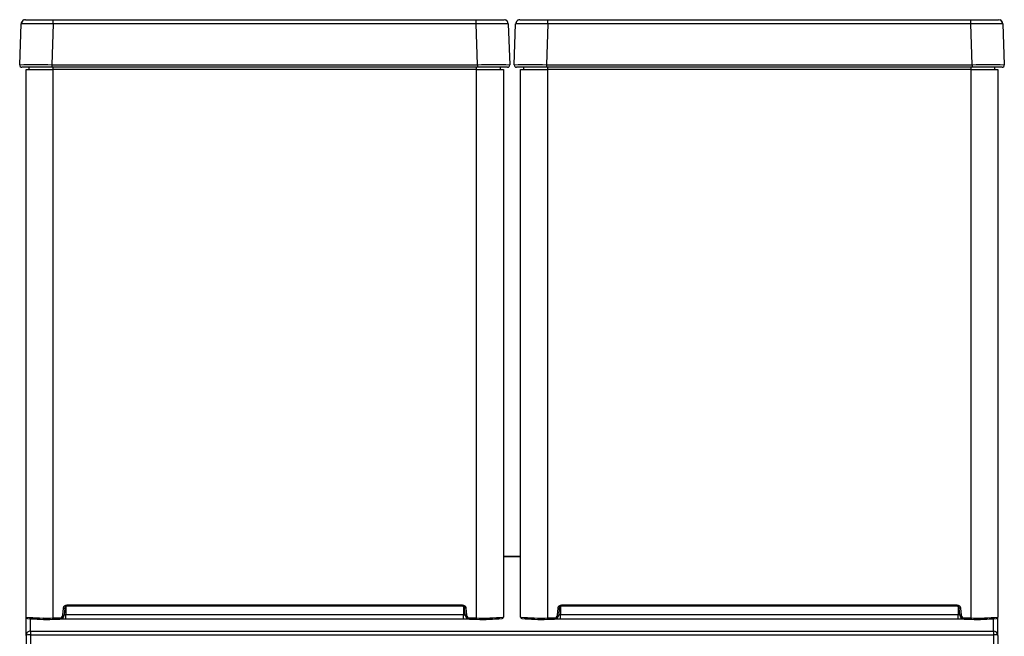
# Model space of a CAD drawing. Header units: millimetres. Extents: x -40 to 419, y 0 to 295.
# Tile 47 of 85: x 126 to 149, y 230 to 244. Entities that reach past the tile are written whole.
import ezdxf

# ---------------------------------------------------------------- set-up
doc = ezdxf.new("R2010")
doc.units = ezdxf.units.MM
doc.layers.add('BW4C_TWINTOWER_H', color=7, linetype='Continuous')
doc.layers.add('Standard', color=7, linetype='Continuous')

# ---------------------------------------------------------------- blocks, each defined once
blk = doc.blocks.new('SE1')
at = {"layer": 'BW4C_TWINTOWER_H', "color": 7, "linetype": 'Continuous'}
for p, q in [((126.231, 244.468), (126.876, 244.468)), ((126.876, 244.468), (136.667, 244.468)), ((126.876, 244.372), (126.876, 244.468)), ((136.667, 244.468), (137.311, 244.468)), ((136.667, 244.372), (136.667, 244.468)), ((137.681, 244.468), (138.326, 244.468)), ((138.326, 244.468), (148.117, 244.468)), ((138.326, 244.372), (138.326, 244.468)), ((148.117, 244.468), (148.761, 244.468)), ((148.117, 244.372), (148.117, 244.468)), ((126.098, 243.42), (126.131, 244.372)), ((126.876, 244.372), (126.842, 243.42)), ((136.667, 244.372), (126.876, 244.372)), ((136.7, 243.42), (136.667, 244.372)), ((137.411, 244.372), (137.444, 243.42)), ((137.548, 243.42), (137.581, 244.372)), ((138.326, 244.372), (138.292, 243.42)), ((148.117, 244.372), (138.326, 244.372)), ((148.15, 243.42), (148.117, 244.372)), ((148.861, 244.372), (148.894, 243.42)), ((126.842, 243.368), (126.148, 243.368)), ((126.246, 230.64), (126.246, 243.318)), ((126.246, 243.318), (126.866, 243.318)), ((126.321, 243.318), (126.321, 243.368)), ((126.842, 243.42), (136.7, 243.42)), ((126.842, 243.42), (126.842, 243.368)), ((136.7, 243.368), (126.842, 243.368)), ((126.866, 243.368), (126.866, 243.318)), ((126.866, 243.318), (126.866, 230.62)), ((136.676, 243.318), (126.866, 243.318)), ((133.221, 243.368), (131.121, 243.368)), ((136.676, 243.318), (136.676, 243.368)), ((136.676, 230.62), (136.676, 243.318)), ((136.676, 243.318), (137.296, 243.318)), ((136.7, 243.42), (136.7, 243.368)), ((137.394, 243.368), (136.7, 243.368)), ((137.221, 243.368), (137.221, 243.318)), ((137.296, 243.318), (137.296, 230.64)), ((138.292, 243.368), (137.598, 243.368)), ((137.696, 230.64), (137.696, 243.318)), ((137.696, 243.318), (138.316, 243.318)), ((137.771, 243.318), (137.771, 243.368)), ((138.292, 243.42), (148.15, 243.42)), ((138.292, 243.42), (138.292, 243.368)), ((148.15, 243.368), (138.292, 243.368)), ((138.316, 243.368), (138.316, 243.318)), ((138.316, 243.318), (138.316, 230.62)), ((148.126, 243.318), (138.316, 243.318)), ((144.671, 243.368), (142.571, 243.368)), ((148.126, 243.318), (148.126, 243.368)), ((148.126, 230.62), (148.126, 243.318)), ((148.126, 243.318), (148.746, 243.318)), ((148.15, 243.42), (148.15, 243.368)), ((148.844, 243.368), (148.15, 243.368)), ((148.671, 243.368), (148.671, 243.318)), ((148.746, 243.318), (148.746, 230.64)), ((137.296, 232.04), (137.696, 232.04)), ((137.696, 232.04), (137.296, 232.04)), ((127.098, 230.683), (127.112, 230.847)), ((127.112, 230.847), (127.142, 230.844)), ((127.142, 230.844), (127.128, 230.681)), ((127.166, 230.882), (127.166, 230.697)), ((127.192, 230.92), (127.192, 230.89)), ((127.192, 230.92), (136.35, 230.92)), ((136.35, 230.89), (127.192, 230.89)), ((136.35, 230.92), (136.35, 230.89)), ((136.376, 230.882), (136.376, 230.697)), ((136.43, 230.847), (136.4, 230.844)), ((136.414, 230.681), (136.4, 230.844)), ((136.43, 230.847), (136.444, 230.683)), ((138.548, 230.683), (138.562, 230.847)), ((138.562, 230.847), (138.592, 230.844)), ((138.592, 230.844), (138.578, 230.681)), ((138.616, 230.882), (138.616, 230.697)), ((138.642, 230.92), (138.642, 230.89)), ((138.642, 230.92), (147.8, 230.92)), ((147.8, 230.89), (138.642, 230.89)), ((147.8, 230.92), (147.8, 230.89)), ((147.826, 230.882), (147.826, 230.697)), ((147.88, 230.847), (147.85, 230.844)), ((147.864, 230.681), (147.85, 230.844)), ((147.88, 230.847), (147.894, 230.683)), ((126.246, 230.217), (126.246, 230.64)), ((126.346, 230.317), (126.346, 230.601)), ((126.659, 230.6), (126.791, 230.604)), ((126.791, 230.604), (126.812, 230.609)), ((126.866, 230.59), (126.866, 230.62)), ((126.866, 230.62), (127.028, 230.62)), ((126.866, 230.59), (127.028, 230.59)), ((127.028, 230.62), (127.028, 230.59)), ((127.098, 230.683), (127.128, 230.681)), ((127.166, 230.697), (136.376, 230.697)), ((127.166, 230.599), (127.166, 230.697)), ((127.166, 230.599), (136.376, 230.599)), ((136.376, 230.599), (136.376, 230.697)), ((136.444, 230.683), (136.414, 230.681)), ((136.514, 230.62), (136.514, 230.59)), ((136.514, 230.62), (136.676, 230.62)), ((136.514, 230.59), (136.676, 230.59)), ((136.676, 230.62), (136.676, 230.59)), ((136.751, 230.604), (136.73, 230.609)), ((136.751, 230.604), (136.883, 230.6)), ((138.109, 230.6), (138.241, 230.604)), ((138.241, 230.604), (138.262, 230.609)), ((138.316, 230.59), (138.316, 230.62)), ((138.316, 230.62), (138.478, 230.62)), ((138.316, 230.59), (138.478, 230.59)), ((138.478, 230.62), (138.478, 230.59)), ((138.548, 230.683), (138.578, 230.681)), ((138.616, 230.697), (147.826, 230.697)), ((138.616, 230.599), (138.616, 230.697)), ((138.616, 230.599), (147.826, 230.599)), ((147.826, 230.599), (147.826, 230.697)), ((147.894, 230.683), (147.864, 230.681)), ((147.964, 230.62), (147.964, 230.59)), ((147.964, 230.62), (148.126, 230.62)), ((147.964, 230.59), (148.126, 230.59)), ((148.126, 230.62), (148.126, 230.59)), ((148.201, 230.604), (148.18, 230.609)), ((148.201, 230.604), (148.333, 230.6)), ((148.646, 230.317), (148.646, 230.601)), ((148.746, 230.217), (148.746, 230.636)), ((126.346, 230.317), (148.646, 230.317)), ((126.346, 230.317), (126.346, 230.23)), ((148.646, 230.317), (148.646, 230.23)), ((126.246, 230.217), (126.246, 214.024)), ((126.346, 230.23), (148.646, 230.23)), ((126.346, 230.23), (126.346, 214.037)), ((148.646, 230.23), (148.646, 214.037)), ((148.746, 230.217), (148.746, 214.024))]:
    blk.add_line(p, q, dxfattribs=at)
for centre, radius, start, end in [((126.231, 244.368), 0.1, 130.2883, 178), ((126.22, 244.39), 0.0758, 108.9424, 193.336), ((126.231, 244.368), 0.1, 90, 111.2421), ((137.311, 244.368), 0.1, 2, 90), ((137.323, 244.39), 0.0758, 346.664, 71.0576), ((137.681, 244.368), 0.1, 130.2883, 178), ((137.67, 244.39), 0.0758, 108.9424, 193.336), ((137.681, 244.368), 0.1, 90, 111.2421), ((148.761, 244.368), 0.1, 2, 90), ((148.773, 244.39), 0.0758, 346.664, 71.0576), ((126.503, 215.422), 28.952, 89.2633, 90.7367), ((137.039, 215.422), 28.952, 89.2902, 90.7367), ((137.039, 215.422), 28.952, 89.2633, 89.2902), ((137.953, 215.422), 28.952, 89.2633, 90.7367), ((148.489, 215.422), 28.952, 89.2902, 90.7367), ((148.489, 215.422), 28.952, 89.2633, 89.2902), ((126.47, 199.556), 43.865, 89.5137, 90.4863), ((126.148, 243.418), 0.05, 178, 270), ((137.072, 199.556), 43.865, 89.5137, 90.4863), ((137.394, 243.418), 0.05, 270, 2), ((137.92, 199.556), 43.865, 89.5137, 90.4863), ((137.598, 243.418), 0.05, 178, 270), ((148.522, 199.556), 43.865, 89.5137, 90.4863), ((148.844, 243.418), 0.05, 270, 2), ((127.192, 230.84), 0.05, 90.0387, 175.0348), ((136.35, 230.84), 0.05, 4.9655, 89.9611), ((138.642, 230.84), 0.05, 90.0387, 175.0348), ((147.8, 230.84), 0.05, 4.9655, 89.9611), ((126.718, 235.486), 4.868, 264.4811, 271.7495), ((126.719, 234.829), 4.242, 264.0482, 271.9903), ((126.574, 232.487), 1.886, 265.3695, 268.9212), ((127.028, 230.69), 0.1, 270.0241, 354.9868), ((127.18, 243.299), 12.602, 269.7683, 269.9359), ((136.362, 243.298), 12.602, 270.0641, 270.2317), ((136.514, 230.69), 0.1, 185.0132, 269.9759), ((136.824, 235.506), 4.889, 268.2657, 275.5043), ((136.823, 234.829), 4.242, 268.0097, 275.9545), ((137.115, 230.619), 0.012, 271.2048, 289.3428), ((138.168, 235.486), 4.868, 264.4811, 271.7495), ((138.169, 234.829), 4.242, 264.0482, 271.9903), ((138.024, 232.487), 1.886, 265.3695, 268.9212), ((138.478, 230.69), 0.1, 270.0241, 354.9868), ((138.63, 243.295), 12.598, 269.7683, 269.9359), ((147.812, 243.295), 12.598, 270.0641, 270.2317), ((147.964, 230.69), 0.1, 185.0132, 269.9759), ((148.274, 235.506), 4.889, 268.2657, 275.5043), ((148.273, 234.829), 4.242, 268.0097, 275.9545), ((148.565, 230.619), 0.012, 271.206, 289.3429)]:
    blk.add_arc(centre, radius, start, end, dxfattribs=at)
for centre, major_axis, ratio, start_param, end_param in [((126.276, 230.64), (0.03, 0), 0.999391, 3.141593, 4.712389), ((126.659, 230.65), (0.0012, -0.05), 0.573461, 5.322229, 6.240572), ((127.028, 230.69), (0, -0.07), 0.999391, 0, 1.483477), ((127.166, 230.621), (-0.618, 0), 0.034899, 1.411309, 1.570553), ((136.376, 230.621), (0.618, 0), 0.034899, 4.712625, 4.86996), ((136.514, 230.69), (0, 0.07), 0.999391, 1.658116, 3.141593), ((136.941, 230.603), (0.0923, 0), 0.030714, 4.033536, 5.452102), ((137.12, 230.656), (-0.0051, 0.0497), 0.945151, 2.518934, 3.034543), ((137.043, 230.608), (-0.0825, 0.0002), 0.038582, 3.067401, 3.943686), ((137.043, 230.608), (-0.0825, 0.0002), 0.038582, -3.496212, -3.215784), ((137.266, 230.64), (0.03, 0), 0.999391, 4.712389, 6.283185), ((137.726, 230.64), (0.03, 0), 0.999391, 3.141593, 4.712389), ((138.109, 230.65), (0.0012, -0.05), 0.573461, 5.322229, 6.240572), ((138.478, 230.69), (0, -0.07), 0.999391, 0, 1.483477), ((138.616, 230.621), (-0.618, 0), 0.034899, 1.411309, 1.570553), ((147.826, 230.621), (0.618, 0), 0.034899, 4.712625, 4.86996), ((147.964, 230.69), (0, 0.07), 0.999391, 1.658116, 3.141593), ((148.391, 230.603), (0.0923, 0), 0.030714, 4.033536, 5.452102), ((148.57, 230.656), (0.0051, -0.0497), 0.945151, 5.661046, 6.176135), ((148.493, 230.608), (-0.0825, 0.0002), 0.038582, 3.067401, 3.777615), ((148.493, 230.608), (-0.0825, 0.0002), 0.038582, -3.496212, -3.215784), ((148.716, 230.64), (0.03, 0), 0.999391, 4.712389, 6.283185), ((126.346, 230.217), (0.1, 0), 0.999391, 1.570796, 3.141593), ((148.646, 230.217), (-0.1, 0), 0.999391, 3.141593, 4.712389), ((126.346, 230.217), (0.1, 0), 0.121869, 1.570796, 3.141593), ((148.646, 230.217), (0.1, 0), 0.121869, 0, 1.570796)]:
    blk.add_ellipse(centre, major_axis=major_axis, ratio=ratio, start_param=start_param, end_param=end_param, dxfattribs=at)
for points, degree, knots in [([(127.112, 230.847), (127.114, 230.862), (127.12, 230.875), (127.127, 230.889), (127.138, 230.899), (127.149, 230.909), (127.163, 230.914), (127.177, 230.92), (127.192, 230.92)], 2, [0, 0, 0, 0.25, 0.25, 0.5, 0.5, 0.75, 0.75, 1, 1, 1]), ([(136.35, 230.92), (136.365, 230.92), (136.379, 230.914), (136.393, 230.909), (136.404, 230.899), (136.415, 230.889), (136.422, 230.875), (136.429, 230.862), (136.43, 230.847)], 2, [0, 0, 0, 0.25, 0.25, 0.5, 0.5, 0.75, 0.75, 1, 1, 1]), ([(138.562, 230.847), (138.564, 230.862), (138.57, 230.875), (138.577, 230.889), (138.588, 230.899), (138.599, 230.909), (138.613, 230.914), (138.627, 230.92), (138.642, 230.92)], 2, [0, 0, 0, 0.25, 0.25, 0.5, 0.5, 0.75, 0.75, 1, 1, 1]), ([(147.8, 230.92), (147.815, 230.92), (147.829, 230.914), (147.843, 230.909), (147.854, 230.899), (147.865, 230.889), (147.872, 230.875), (147.879, 230.862), (147.88, 230.847)], 2, [0, 0, 0, 0.25, 0.25, 0.5, 0.5, 0.75, 0.75, 1, 1, 1]), ([(126.451, 230.618), (126.451, 230.617), (126.45, 230.616), (126.448, 230.614), (126.447, 230.613), (126.446, 230.613), (126.445, 230.612), (126.443, 230.611), (126.442, 230.611), (126.442, 230.611)], 3, [0.7573773, 0.7573773, 0.7573773, 0.7573773, 0.8508211, 0.8911247, 0.9090351, 0.926274, 0.9441133, 0.964167, 1, 1, 1, 1]), ([(137.901, 230.618), (137.901, 230.617), (137.9, 230.616), (137.898, 230.614), (137.897, 230.613), (137.896, 230.613), (137.895, 230.612), (137.893, 230.611), (137.892, 230.611), (137.892, 230.611)], 3, [0.7573773, 0.7573773, 0.7573773, 0.7573773, 0.8508212, 0.8911247, 0.9090351, 0.926274, 0.9441133, 0.964167, 1, 1, 1, 1])]:
    blk.add_open_spline(points, degree=degree, knots=knots, dxfattribs=at)

msp = doc.modelspace()

# ---------------------------------------------------------------- block references
at = {"layer": 'Standard'}
msp.add_blockref('SE1', (0, 0), dxfattribs=at)

doc.saveas('drawing.dxf')
